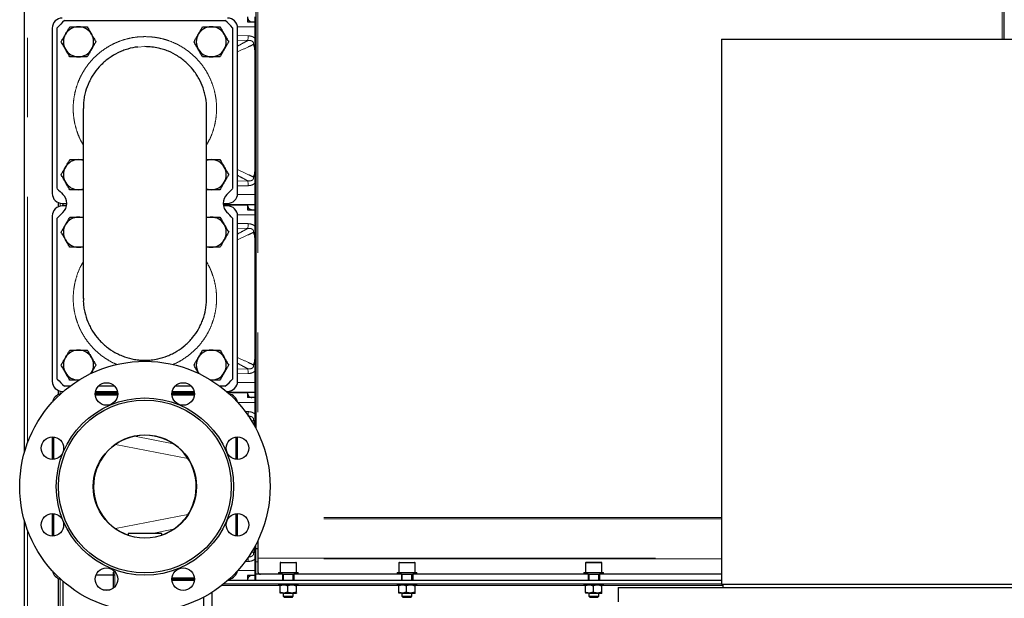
# Model space of a CAD drawing. Header units: millimetres. Extents: x 23 to 246, y 71 to 158.
# Tile 33 of 76: x 93 to 109, y 82 to 91. Entities that reach past the tile are written whole.
import ezdxf

# ---------------------------------------------------------------- set-up
doc = ezdxf.new("R2010")
doc.units = ezdxf.units.MM
doc.linetypes.add('PHANTOM', pattern=[12.7, 6.35, -1.27, 1.27, -1.27, 1.27, -1.27])

msp = doc.modelspace()

# ---------------------------------------------------------------- linework, layer by layer
at = {"color": 7, "linetype": 'Continuous', "lineweight": 25}
for p, q in [((93.439, 84.175), (93.439, 100.972)), ((109.092, 90.772), (109.092, 94.072)), ((97.134, 93.712), (97.134, 84.563)), ((94.079, 91.072), (96.648, 91.072)), ((97.004, 91.132), (97.004, 91.052)), ((97.124, 88.132), (97.124, 91.132)), ((93.884, 90.952), (93.884, 88.312)), ((93.964, 88.388), (93.964, 90.957)), ((96.764, 90.957), (96.764, 88.388)), ((96.844, 88.312), (96.844, 90.952)), ((97.004, 91.052), (97.124, 91.052)), ((104.574, 90.772), (104.574, 82.072)), ((104.574, 90.772), (109.694, 90.772)), ((94.379, 89.669), (94.379, 86.635)), ((96.349, 86.635), (96.349, 89.669)), ((93.979, 88.166), (93.979, 88.098)), ((94.044, 88.152), (94.115, 88.152)), ((94.111, 88.112), (94.044, 88.112)), ((94.059, 88.112), (94.059, 88.152)), ((96.613, 88.152), (96.684, 88.152)), ((96.614, 88.132), (97.004, 88.132)), ((97.124, 88.132), (96.614, 88.132)), ((96.684, 88.112), (96.617, 88.112)), ((97.004, 88.132), (97.004, 88.052)), ((97.124, 88.132), (97.134, 88.132)), ((97.124, 85.132), (97.124, 88.132)), ((93.884, 87.952), (93.884, 85.312)), ((96.844, 85.312), (96.844, 87.952)), ((97.004, 88.052), (97.124, 88.052)), ((93.964, 85.348), (93.964, 87.917)), ((96.764, 87.917), (96.764, 85.348)), ((94.511, 85.451), (94.499, 85.431)), ((94.502, 85.437), (94.511, 85.451)), ((96.217, 85.451), (96.226, 85.437)), ((96.227, 85.433), (96.217, 85.451)), ((94.303, 85.331), (94.309, 85.332)), ((94.312, 85.331), (94.303, 85.331)), ((96.418, 85.332), (96.424, 85.331)), ((93.979, 85.166), (93.979, 85.098)), ((94.044, 85.152), (94.064, 85.152)), ((94.059, 85.148), (94.059, 85.152)), ((94.164, 85.232), (94.079, 85.232)), ((94.931, 85.112), (94.571, 85.112)), ((94.931, 85.092), (94.572, 85.092)), ((94.573, 85.132), (94.93, 85.132)), ((94.576, 85.152), (94.927, 85.152)), ((94.884, 85.232), (94.619, 85.232)), ((96.156, 85.112), (95.796, 85.112)), ((95.797, 85.132), (96.155, 85.132)), ((96.155, 85.092), (95.797, 85.092)), ((95.801, 85.152), (96.151, 85.152)), ((96.109, 85.232), (95.843, 85.232)), ((96.648, 85.232), (96.564, 85.232)), ((96.664, 85.152), (96.684, 85.152)), ((96.687, 85.132), (97.004, 85.132)), ((97.124, 85.132), (96.687, 85.132)), ((97.004, 85.132), (97.004, 85.052)), ((97.124, 85.132), (97.134, 85.132)), ((97.124, 84.582), (97.124, 85.132)), ((97.124, 85.052), (97.004, 85.052)), ((93.884, 84.424), (93.884, 84.064)), ((93.904, 84.424), (93.904, 84.065)), ((96.824, 84.065), (96.824, 84.424)), ((96.844, 84.064), (96.844, 84.424)), ((93.439, 73.772), (93.439, 83.09)), ((93.884, 83.2), (93.884, 82.84)), ((93.904, 83.199), (93.904, 82.841)), ((96.824, 82.841), (96.824, 83.199)), ((96.844, 82.84), (96.844, 83.2)), ((95.094, 82.884), (95.094, 82.853)), ((95.634, 82.884), (95.094, 82.884)), ((95.634, 82.853), (95.634, 82.884)), ((97.164, 82.76), (97.17, 82.76)), ((97.17, 82.773), (97.17, 82.491)), ((97.124, 82.132), (97.124, 82.682)), ((97.134, 82.132), (97.134, 82.701)), ((97.17, 82.638), (97.134, 82.638)), ((97.17, 82.491), (97.17, 82.477)), ((97.17, 82.477), (97.17, 82.272)), ((97.534, 82.422), (97.774, 82.422)), ((99.43, 82.422), (99.67, 82.422)), ((102.654, 82.422), (102.414, 82.422)), ((94.864, 82.224), (94.864, 82.264)), ((97.497, 82.262), (97.497, 82.232)), ((97.497, 82.262), (97.811, 82.262)), ((97.524, 82.412), (97.524, 82.262)), ((97.784, 82.262), (97.784, 82.412)), ((97.811, 82.232), (97.811, 82.262)), ((99.393, 82.262), (99.393, 82.232)), ((99.393, 82.262), (99.707, 82.262)), ((99.42, 82.412), (99.42, 82.262)), ((99.68, 82.262), (99.68, 82.412)), ((99.707, 82.232), (99.707, 82.262)), ((102.377, 82.262), (102.377, 82.232)), ((102.377, 82.262), (102.691, 82.262)), ((102.404, 82.412), (102.404, 82.262)), ((102.664, 82.262), (102.664, 82.412)), ((102.691, 82.232), (102.691, 82.262)), ((93.979, 82.166), (93.979, 73.772)), ((94.059, 74.14), (94.059, 82.117)), ((94.586, 82.224), (94.864, 82.224)), ((94.864, 82.013), (94.864, 82.224)), ((95.796, 82.152), (96.156, 82.152)), ((95.797, 82.172), (96.155, 82.172)), ((96.155, 82.132), (95.797, 82.132)), ((104.574, 82.132), (96.687, 82.132)), ((97.124, 82.212), (97.004, 82.212)), ((97.004, 82.212), (97.004, 82.132)), ((97.004, 82.145), (97.004, 82.145)), ((97.004, 82.144), (97.004, 82.144)), ((97.564, 82.232), (97.134, 82.232)), ((97.134, 82.132), (97.134, 82.232)), ((97.564, 82.232), (97.564, 82.132)), ((97.564, 82.232), (97.744, 82.232)), ((97.574, 82.232), (97.574, 82.132)), ((97.734, 82.132), (97.734, 82.232)), ((97.744, 82.232), (97.744, 82.132)), ((99.464, 82.232), (97.744, 82.232)), ((99.464, 82.232), (99.464, 82.132)), ((99.464, 82.232), (99.644, 82.232)), ((99.47, 82.232), (99.47, 82.132)), ((99.63, 82.132), (99.63, 82.232)), ((99.644, 82.232), (99.644, 82.132)), ((102.444, 82.232), (99.644, 82.232)), ((102.444, 82.232), (102.444, 82.132)), ((102.444, 82.232), (102.624, 82.232)), ((102.454, 82.232), (102.454, 82.132)), ((102.614, 82.132), (102.614, 82.232)), ((102.624, 82.232), (102.624, 82.132)), ((104.574, 82.232), (102.624, 82.232)), ((94.692, 81.984), (94.811, 81.984)), ((104.574, 82.072), (96.615, 82.072)), ((97.497, 82.072), (97.497, 82.062)), ((97.497, 82.062), (97.811, 82.062)), ((97.519, 82.051), (97.581, 82.062)), ((97.519, 82.051), (97.519, 81.944)), ((97.643, 81.944), (97.581, 81.932)), ((97.643, 82.051), (97.711, 82.062)), ((97.643, 82.051), (97.643, 81.944)), ((97.778, 81.944), (97.711, 81.932)), ((97.778, 82.051), (97.778, 81.944)), ((97.784, 82.062), (97.784, 82.062)), ((97.811, 82.062), (97.811, 82.072)), ((99.393, 82.072), (99.393, 82.062)), ((99.393, 82.062), (99.707, 82.062)), ((99.415, 82.051), (99.477, 82.062)), ((99.415, 82.051), (99.415, 81.944)), ((99.539, 81.944), (99.477, 81.932)), ((99.539, 82.051), (99.607, 82.062)), ((99.539, 82.051), (99.539, 81.944)), ((99.674, 81.944), (99.607, 81.932)), ((99.674, 82.051), (99.674, 81.944)), ((99.68, 82.062), (99.68, 82.062)), ((99.707, 82.062), (99.707, 82.072)), ((102.377, 82.072), (102.377, 82.062)), ((102.377, 82.062), (102.691, 82.062)), ((102.399, 82.051), (102.461, 82.062)), ((102.399, 82.051), (102.399, 81.944)), ((102.523, 81.944), (102.461, 81.932)), ((102.523, 82.051), (102.591, 82.062)), ((102.523, 82.051), (102.523, 81.944)), ((102.658, 81.944), (102.591, 81.932)), ((102.658, 82.051), (102.658, 81.944)), ((102.664, 82.062), (102.664, 82.062)), ((102.691, 82.062), (102.691, 82.072)), ((102.924, 82.022), (102.924, 81.792)), ((102.924, 82.022), (107.134, 82.022)), ((104.574, 82.072), (109.694, 82.072)), ((104.594, 82.072), (104.594, 82.022)), ((107.134, 82.022), (111.344, 82.022)), ((96.299, 81.864), (96.299, 81.382)), ((96.434, 81.942), (96.434, 81.653)), ((97.523, 81.932), (97.524, 81.932)), ((97.581, 81.932), (97.524, 81.932)), ((97.574, 81.932), (97.574, 81.882)), ((97.574, 81.882), (97.594, 81.862)), ((97.574, 81.882), (97.73, 81.882)), ((97.581, 81.932), (97.711, 81.932)), ((97.714, 81.862), (97.594, 81.862)), ((97.711, 81.932), (97.783, 81.932)), ((97.714, 81.862), (97.734, 81.882)), ((97.73, 81.882), (97.734, 81.882)), ((97.734, 81.882), (97.734, 81.932)), ((97.784, 81.933), (97.783, 81.932)), ((97.784, 81.932), (97.784, 81.932)), ((99.419, 81.932), (99.42, 81.932)), ((99.477, 81.932), (99.42, 81.932)), ((99.47, 81.932), (99.47, 81.882)), ((99.47, 81.882), (99.49, 81.862)), ((99.47, 81.882), (99.626, 81.882)), ((99.477, 81.932), (99.607, 81.932)), ((99.61, 81.862), (99.49, 81.862)), ((99.607, 81.932), (99.679, 81.932)), ((99.61, 81.862), (99.63, 81.882)), ((99.626, 81.882), (99.63, 81.882)), ((99.63, 81.882), (99.63, 81.932)), ((99.68, 81.933), (99.679, 81.932)), ((99.68, 81.932), (99.68, 81.932)), ((102.403, 81.932), (102.404, 81.932)), ((102.461, 81.932), (102.404, 81.932)), ((102.454, 81.932), (102.454, 81.882)), ((102.454, 81.882), (102.474, 81.862)), ((102.454, 81.882), (102.539, 81.882)), ((102.461, 81.932), (102.591, 81.932)), ((102.538, 81.862), (102.474, 81.862)), ((102.594, 81.862), (102.538, 81.862)), ((102.539, 81.882), (102.614, 81.882)), ((102.591, 81.932), (102.663, 81.932)), ((102.594, 81.862), (102.614, 81.882)), ((102.614, 81.882), (102.614, 81.932)), ((102.664, 81.933), (102.663, 81.932)), ((102.664, 81.932), (102.664, 81.932))]:
    msp.add_line(p, q, dxfattribs=at)
at = {"color": 8, "linetype": 'PHANTOM', "lineweight": 18}
for p, q in [((93.489, 100.958), (93.489, 84.328)), ((109.056, 90.772), (109.056, 93.852)), ((97.17, 93.712), (97.17, 84.491)), ((97.124, 90.972), (96.842, 90.972)), ((96.844, 90.832), (97.011, 90.829)), ((97.01, 90.754), (96.844, 90.756)), ((95.364, 90.655), (95.249, 90.649)), ((96.844, 88.508), (97.01, 88.511)), ((97.011, 88.435), (96.844, 88.432)), ((96.842, 88.292), (97.124, 88.292)), ((94.009, 88.108), (94.009, 88.156)), ((97.124, 87.972), (96.842, 87.972)), ((96.844, 87.832), (97.011, 87.829)), ((97.01, 87.754), (96.844, 87.756)), ((96.844, 85.508), (97.01, 85.511)), ((97.011, 85.435), (96.844, 85.432)), ((96.842, 85.292), (97.124, 85.292)), ((94.009, 85.108), (94.009, 85.156)), ((97.124, 84.972), (96.848, 84.972)), ((96.961, 84.83), (97.011, 84.829)), ((97.1, 84.692), (97.067, 84.676)), ((96.051, 84.079), (94.894, 84.304)), ((95.197, 84.435), (95.82, 84.314)), ((94.894, 82.96), (96.051, 83.185)), ((104.574, 83.115), (97.296, 83.115)), ((104.574, 83.14), (97.302, 83.14)), ((93.489, 82.936), (93.489, 73.772)), ((95.82, 82.951), (95.478, 82.884)), ((97.066, 82.588), (97.1, 82.572)), ((97.011, 82.435), (96.962, 82.434)), ((97.17, 82.432), (97.134, 82.432)), ((97.17, 82.491), (104.574, 82.491)), ((104.574, 82.477), (97.17, 82.477)), ((94.884, 82.276), (94.884, 82.224)), ((96.848, 82.292), (97.124, 82.292)), ((97.784, 82.412), (97.524, 82.412)), ((99.68, 82.412), (99.42, 82.412)), ((102.664, 82.412), (102.404, 82.412)), ((94.009, 73.772), (94.009, 82.156)), ((94.884, 82.224), (94.884, 82.032)), ((97.52, 82.053), (96.591, 82.053)), ((99.416, 82.053), (97.775, 82.053)), ((102.4, 82.053), (99.671, 82.053)), ((104.594, 82.053), (102.655, 82.053))]:
    msp.add_line(p, q, dxfattribs=at)
at = {"color": 8, "linetype": 'PHANTOM', "lineweight": 18, "flags": 128}
for points in [[(97.01, 90.754), (97.01, 90.759), (97.01, 90.765), (97.01, 90.774), (97.011, 90.783), (97.011, 90.794), (97.011, 90.805), (97.011, 90.817), (97.011, 90.829)], [(97.01, 88.511), (97.01, 88.506), (97.01, 88.499), (97.01, 88.491), (97.011, 88.481), (97.011, 88.471), (97.011, 88.459), (97.011, 88.448), (97.011, 88.435)], [(97.01, 87.754), (97.01, 87.759), (97.01, 87.765), (97.01, 87.774), (97.011, 87.783), (97.011, 87.794), (97.011, 87.805), (97.011, 87.817), (97.011, 87.829)], [(97.01, 85.511), (97.01, 85.506), (97.01, 85.499), (97.01, 85.491), (97.011, 85.481), (97.011, 85.471), (97.011, 85.459), (97.011, 85.448), (97.011, 85.435)], [(97.01, 84.768), (97.01, 84.774), (97.011, 84.783), (97.011, 84.794), (97.011, 84.805), (97.011, 84.817), (97.011, 84.829)], [(97.01, 82.497), (97.01, 82.491), (97.011, 82.481), (97.011, 82.471), (97.011, 82.459), (97.011, 82.448), (97.011, 82.435)]]:
    msp.add_lwpolyline(points, dxfattribs=at)
at = {"color": 7, "linetype": 'Continuous', "lineweight": 25}
for centre, radius in [((95.364, 83.632), 2), ((94.751, 85.11), 0.18), ((95.976, 85.11), 0.18), ((95.364, 83.632), 1.415), ((95.364, 83.632), 1.38), ((93.886, 84.244), 0.18), ((95.364, 83.632), 0.825), ((96.842, 84.244), 0.18), ((93.886, 83.02), 0.18), ((96.842, 83.02), 0.18), ((94.751, 82.154), 0.18), ((95.976, 82.154), 0.18)]:
    msp.add_circle(centre, radius, dxfattribs=at)
for centre, radius, start, end in [((94.044, 90.952), 0.16, 90, 180), ((95.364, 89.672), 1.9, 132.5369, 137.4631), ((95.364, 89.672), 1.9, 42.5369, 47.4631), ((96.684, 90.952), 0.16, 0, 90), ((97.074, 91.122), 0.07, 171.7868, 270), ((94.303, 90.733), 0.24, 90, 150), ((94.303, 90.733), 0.24, 30, 90), ((96.424, 90.733), 0.24, 90, 150), ((96.424, 90.733), 0.24, 30, 90), ((94.303, 90.733), 0.24, 150, 210), ((94.303, 90.733), 0.24, 330, 30), ((96.424, 90.733), 0.24, 150, 210), ((96.424, 90.733), 0.24, 330, 30), ((94.303, 90.733), 0.24, 210, 270), ((94.303, 90.733), 0.24, 270, 330), ((96.424, 90.733), 0.24, 210, 270), ((96.424, 90.733), 0.24, 270, 330), ((94.303, 88.611), 0.24, 150, 210), ((94.303, 88.611), 0.24, 90, 150), ((94.303, 88.611), 0.24, 71.6241, 90), ((96.424, 88.611), 0.24, 90, 108.3759), ((96.424, 88.611), 0.24, 30, 90), ((96.424, 88.611), 0.24, 330, 30), ((94.303, 88.611), 0.24, 210, 270), ((96.424, 88.611), 0.24, 270, 330), ((94.044, 88.312), 0.16, 180, 270), ((95.364, 89.672), 1.9, 222.5369, 226.3699), ((93.915, 88.152), 0.2, 313.6301, 46.3699), ((94.303, 88.611), 0.24, 270, 288.3759), ((96.424, 88.611), 0.24, 251.6241, 270), ((96.813, 88.152), 0.2, 133.6301, 226.3699), ((95.364, 89.672), 1.9, 313.6301, 317.4631), ((96.684, 88.312), 0.16, 270, 0), ((94.044, 87.952), 0.16, 90, 180), ((96.684, 87.952), 0.16, 0, 90), ((97.074, 88.122), 0.07, 171.7868, 270), ((95.364, 86.632), 1.9, 133.6301, 137.4631), ((94.303, 87.693), 0.24, 90, 150), ((94.303, 87.693), 0.24, 71.6241, 90), ((96.424, 87.693), 0.24, 90, 108.3759), ((96.424, 87.693), 0.24, 30, 90), ((95.364, 86.632), 1.9, 42.5369, 46.3699), ((94.303, 87.693), 0.24, 150, 210), ((96.424, 87.693), 0.24, 330, 30), ((94.303, 87.693), 0.24, 210, 270), ((94.303, 87.693), 0.24, 270, 288.3759), ((96.424, 87.693), 0.24, 251.6241, 270), ((96.424, 87.693), 0.24, 270, 330), ((94.303, 85.571), 0.24, 90, 150), ((94.303, 85.571), 0.24, 30, 90), ((96.424, 85.571), 0.24, 90, 150), ((96.424, 85.571), 0.24, 30, 90), ((94.303, 85.571), 0.24, 150, 210), ((94.303, 85.571), 0.24, 330, 30), ((96.424, 85.571), 0.24, 150, 210), ((96.424, 85.571), 0.24, 330, 30), ((94.303, 85.571), 0.24, 210, 270), ((96.424, 85.571), 0.24, 270, 330), ((94.044, 85.312), 0.16, 180, 270), ((95.364, 86.632), 1.9, 222.5369, 227.4631), ((95.364, 86.632), 1.9, 312.5369, 317.4631), ((96.684, 85.312), 0.16, 270, 0), ((94.044, 84.952), 0.16, 100.0449, 169.9551), ((96.684, 84.952), 0.16, 10.0449, 79.9551), ((97.074, 85.122), 0.07, 171.7868, 270), ((95.364, 83.632), 0.82, 90, 250.7756), ((95.364, 83.632), 0.82, 289.2244, 90), ((97.534, 82.412), 0.01, 90, 180), ((97.774, 82.412), 0.01, 0, 90), ((99.43, 82.412), 0.01, 90, 180), ((99.67, 82.412), 0.01, 0, 90), ((102.414, 82.412), 0.01, 90, 180), ((102.654, 82.412), 0.01, 0, 90), ((94.044, 82.312), 0.16, 190.0449, 259.9551), ((94.884, 82.264), 0.02, 113.7641, 180), ((96.684, 82.312), 0.16, 280.0449, 349.9551), ((97.21, 82.272), 0.04, 180, 270), ((97.074, 82.142), 0.07, 90, 188.2132)]:
    msp.add_arc(centre, radius, start, end, dxfattribs=at)
for points, knots in [([(94.095, 90.853), (94.1, 90.862), (94.115, 90.886), (94.138, 90.927), (94.156, 90.957), (94.165, 90.973)], [0, 0, 0, 0, 0.219135, 0.607251, 1, 1, 1, 1]), ([(94.165, 90.973), (94.187, 90.973), (94.232, 90.973), (94.279, 90.973), (94.303, 90.973)], [0, 0, 0, 0, 0.495465, 1, 1, 1, 1]), ([(94.303, 90.973), (94.306, 90.973), (94.331, 90.973), (94.378, 90.973), (94.42, 90.973), (94.442, 90.973)], [0, 0, 0, 0, 0.070109, 0.530784, 1, 1, 1, 1]), ([(94.442, 90.973), (94.453, 90.953), (94.476, 90.914), (94.499, 90.873), (94.511, 90.853)], [0, 0, 0, 0, 0.495463, 1, 1, 1, 1]), ([(96.217, 90.853), (96.222, 90.862), (96.236, 90.886), (96.259, 90.927), (96.277, 90.957), (96.286, 90.973)], [0, 0, 0, 0, 0.219135, 0.607268, 1, 1, 1, 1]), ([(96.286, 90.973), (96.308, 90.973), (96.354, 90.973), (96.401, 90.973), (96.424, 90.973)], [0, 0, 0, 0, 0.495465, 1, 1, 1, 1]), ([(96.424, 90.973), (96.428, 90.973), (96.453, 90.973), (96.499, 90.973), (96.542, 90.973), (96.563, 90.973)], [0, 0, 0, 0, 0.0701087, 0.5308169, 1, 1, 1, 1]), ([(96.563, 90.973), (96.574, 90.953), (96.597, 90.914), (96.62, 90.873), (96.632, 90.853)], [0, 0, 0, 0, 0.495463, 1, 1, 1, 1]), ([(94.026, 90.733), (94.03, 90.74), (94.044, 90.764), (94.067, 90.804), (94.086, 90.836), (94.095, 90.853)], [0, 0, 0, 0, 0.194783, 0.594646, 1, 1, 1, 1]), ([(94.511, 90.853), (94.513, 90.85), (94.525, 90.828), (94.548, 90.788), (94.57, 90.751), (94.58, 90.733)], [0, 0, 0, 0, 0.070098, 0.53081, 1, 1, 1, 1]), ([(96.147, 90.733), (96.152, 90.74), (96.165, 90.764), (96.188, 90.804), (96.207, 90.836), (96.217, 90.853)], [0, 0, 0, 0, 0.194799, 0.594646, 1, 1, 1, 1]), ([(96.632, 90.853), (96.634, 90.85), (96.646, 90.828), (96.67, 90.788), (96.691, 90.751), (96.702, 90.733)], [0, 0, 0, 0, 0.070098, 0.53081, 1, 1, 1, 1]), ([(94.095, 90.613), (94.094, 90.616), (94.081, 90.637), (94.058, 90.678), (94.037, 90.714), (94.026, 90.733)], [0, 0, 0, 0, 0.070097, 0.530773, 1, 1, 1, 1]), ([(94.165, 90.493), (94.153, 90.512), (94.131, 90.552), (94.107, 90.592), (94.095, 90.613)], [0, 0, 0, 0, 0.4954695, 1, 1, 1, 1]), ([(95.249, 90.649), (95.249, 90.649), (95.195, 90.649), (95.114, 90.624), (95.009, 90.591), (94.908, 90.546), (94.812, 90.489), (94.725, 90.421), (94.683, 90.383), (94.625, 90.324), (94.571, 90.26), (94.512, 90.166), (94.46, 90.068), (94.42, 89.963), (94.395, 89.855), (94.381, 89.764), (94.381, 89.7), (94.382, 89.665)], [0, 0, 0, 0, 0.000003, 0.113797, 0.172398, 0.230998, 0.344798, 0.403399, 0.462, 0.46249, 0.576648, 0.635443, 0.694239, 0.808753, 0.867738, 0.92672, 1, 1, 1, 1]), ([(94.511, 90.613), (94.502, 90.597), (94.483, 90.564), (94.46, 90.524), (94.446, 90.5), (94.442, 90.493)], [0, 0, 0, 0, 0.3994817, 0.8051891, 1, 1, 1, 1]), ([(94.58, 90.733), (94.571, 90.718), (94.554, 90.687), (94.53, 90.647), (94.516, 90.622), (94.511, 90.613)], [0, 0, 0, 0, 0.388502, 0.78087, 1, 1, 1, 1]), ([(96.349, 89.666), (96.349, 89.667), (96.351, 89.723), (96.341, 89.808), (96.319, 89.916), (96.286, 90.023), (96.241, 90.124), (96.183, 90.219), (96.118, 90.308), (96.041, 90.389), (95.955, 90.459), (95.864, 90.522), (95.765, 90.573), (95.661, 90.611), (95.572, 90.635), (95.473, 90.652), (95.4, 90.654), (95.364, 90.655)], [0, 0, 0, 0, 0.003038, 0.108701, 0.163106, 0.217512, 0.323034, 0.37737, 0.431707, 0.537158, 0.591459, 0.645762, 0.751185, 0.805477, 0.859765, 0.929453, 1, 1, 1, 1]), ([(96.217, 90.613), (96.215, 90.616), (96.202, 90.637), (96.179, 90.678), (96.158, 90.714), (96.147, 90.733)], [0, 0, 0, 0, 0.070097, 0.530773, 1, 1, 1, 1]), ([(96.286, 90.493), (96.275, 90.512), (96.252, 90.552), (96.228, 90.592), (96.217, 90.613)], [0, 0, 0, 0, 0.4954695, 1, 1, 1, 1]), ([(96.632, 90.613), (96.623, 90.597), (96.604, 90.564), (96.581, 90.524), (96.567, 90.5), (96.563, 90.493)], [0, 0, 0, 0, 0.399482, 0.805173, 1, 1, 1, 1]), ([(96.702, 90.733), (96.693, 90.718), (96.675, 90.687), (96.652, 90.647), (96.637, 90.622), (96.632, 90.613)], [0, 0, 0, 0, 0.388502, 0.78087, 1, 1, 1, 1]), ([(97.124, 90.581), (97.123, 90.601), (97.121, 90.63), (97.113, 90.662), (97.106, 90.68), (97.102, 90.688), (97.1, 90.692), (97.1, 90.692)], [0, 0, 0, 0, 0.476278, 0.731643, 0.863972, 0.99775, 1, 1, 1, 1]), ([(94.303, 90.493), (94.3, 90.493), (94.275, 90.493), (94.228, 90.493), (94.186, 90.493), (94.165, 90.493)], [0, 0, 0, 0, 0.0700749, 0.5307834, 1, 1, 1, 1]), ([(94.442, 90.493), (94.419, 90.493), (94.374, 90.493), (94.327, 90.493), (94.303, 90.493)], [0, 0, 0, 0, 0.495431, 1, 1, 1, 1]), ([(96.424, 90.493), (96.421, 90.493), (96.396, 90.493), (96.349, 90.493), (96.307, 90.493), (96.286, 90.493)], [0, 0, 0, 0, 0.0700749, 0.5307834, 1, 1, 1, 1]), ([(96.563, 90.493), (96.54, 90.493), (96.495, 90.493), (96.448, 90.493), (96.424, 90.493)], [0, 0, 0, 0, 0.495431, 1, 1, 1, 1]), ([(94.026, 88.611), (94.03, 88.619), (94.044, 88.642), (94.067, 88.682), (94.086, 88.715), (94.095, 88.731)], [0, 0, 0, 0, 0.194788, 0.594663, 1, 1, 1, 1]), ([(94.095, 88.731), (94.1, 88.74), (94.115, 88.765), (94.138, 88.805), (94.156, 88.836), (94.165, 88.851)], [0, 0, 0, 0, 0.2191583, 0.6072628, 1, 1, 1, 1]), ([(94.165, 88.851), (94.187, 88.851), (94.232, 88.851), (94.279, 88.851), (94.303, 88.851)], [0, 0, 0, 0, 0.495465, 1, 1, 1, 1]), ([(94.303, 88.851), (94.306, 88.851), (94.331, 88.851), (94.357, 88.851), (94.378, 88.851), (94.379, 88.851)], [0, 0, 0, 0, 0.129678, 0.981774, 1, 1, 1, 1]), ([(96.349, 88.851), (96.35, 88.851), (96.375, 88.851), (96.401, 88.851), (96.424, 88.851)], [0, 0, 0, 0, 0.0672355, 1, 1, 1, 1]), ([(96.424, 88.851), (96.428, 88.851), (96.453, 88.851), (96.499, 88.851), (96.542, 88.851), (96.563, 88.851)], [0, 0, 0, 0, 0.0701087, 0.5308169, 1, 1, 1, 1]), ([(96.563, 88.851), (96.574, 88.832), (96.597, 88.793), (96.62, 88.752), (96.632, 88.731)], [0, 0, 0, 0, 0.495449, 1, 1, 1, 1]), ([(96.632, 88.731), (96.634, 88.729), (96.646, 88.707), (96.67, 88.666), (96.691, 88.63), (96.702, 88.611)], [0, 0, 0, 0, 0.070071, 0.530796, 1, 1, 1, 1]), ([(94.095, 88.491), (94.094, 88.494), (94.081, 88.516), (94.058, 88.556), (94.037, 88.593), (94.026, 88.611)], [0, 0, 0, 0, 0.070097, 0.530773, 1, 1, 1, 1]), ([(96.702, 88.611), (96.693, 88.596), (96.675, 88.566), (96.652, 88.525), (96.637, 88.5), (96.632, 88.491)], [0, 0, 0, 0, 0.388502, 0.78087, 1, 1, 1, 1]), ([(97.1, 88.572), (97.1, 88.572), (97.102, 88.576), (97.106, 88.585), (97.113, 88.602), (97.121, 88.634), (97.123, 88.664), (97.124, 88.683)], [0, 0, 0, 0, 0.00225, 0.136059, 0.268355, 0.523721, 1, 1, 1, 1]), ([(94.165, 88.371), (94.153, 88.391), (94.131, 88.43), (94.107, 88.471), (94.095, 88.491)], [0, 0, 0, 0, 0.495441, 1, 1, 1, 1]), ([(96.632, 88.491), (96.623, 88.475), (96.604, 88.443), (96.581, 88.403), (96.567, 88.379), (96.563, 88.371)], [0, 0, 0, 0, 0.399482, 0.805173, 1, 1, 1, 1]), ([(94.303, 88.371), (94.3, 88.371), (94.275, 88.371), (94.228, 88.371), (94.186, 88.371), (94.165, 88.371)], [0, 0, 0, 0, 0.0700749, 0.5307834, 1, 1, 1, 1]), ([(94.379, 88.371), (94.377, 88.371), (94.352, 88.371), (94.327, 88.371), (94.303, 88.371)], [0, 0, 0, 0, 0.067174, 1, 1, 1, 1]), ([(96.424, 88.371), (96.421, 88.371), (96.396, 88.371), (96.371, 88.371), (96.349, 88.371), (96.349, 88.371)], [0, 0, 0, 0, 0.129615, 0.981774, 1, 1, 1, 1]), ([(96.563, 88.371), (96.54, 88.371), (96.495, 88.371), (96.448, 88.371), (96.424, 88.371)], [0, 0, 0, 0, 0.495431, 1, 1, 1, 1]), ([(94.095, 87.813), (94.1, 87.822), (94.115, 87.846), (94.138, 87.887), (94.156, 87.917), (94.165, 87.933)], [0, 0, 0, 0, 0.2191583, 0.6072628, 1, 1, 1, 1]), ([(94.165, 87.933), (94.187, 87.933), (94.232, 87.933), (94.279, 87.933), (94.303, 87.933)], [0, 0, 0, 0, 0.495465, 1, 1, 1, 1]), ([(94.303, 87.933), (94.306, 87.933), (94.331, 87.933), (94.357, 87.933), (94.378, 87.933), (94.379, 87.933)], [0, 0, 0, 0, 0.129678, 0.981774, 1, 1, 1, 1]), ([(96.349, 87.933), (96.35, 87.933), (96.375, 87.933), (96.401, 87.933), (96.424, 87.933)], [0, 0, 0, 0, 0.0672355, 1, 1, 1, 1]), ([(96.424, 87.933), (96.428, 87.933), (96.453, 87.933), (96.499, 87.933), (96.542, 87.933), (96.563, 87.933)], [0, 0, 0, 0, 0.0701087, 0.5308169, 1, 1, 1, 1]), ([(96.563, 87.933), (96.574, 87.913), (96.597, 87.874), (96.62, 87.833), (96.632, 87.813)], [0, 0, 0, 0, 0.495449, 1, 1, 1, 1]), ([(94.026, 87.693), (94.03, 87.7), (94.044, 87.724), (94.067, 87.764), (94.086, 87.796), (94.095, 87.813)], [0, 0, 0, 0, 0.194788, 0.594663, 1, 1, 1, 1]), ([(96.632, 87.813), (96.634, 87.81), (96.646, 87.788), (96.67, 87.748), (96.691, 87.711), (96.702, 87.693)], [0, 0, 0, 0, 0.070071, 0.530796, 1, 1, 1, 1]), ([(94.095, 87.573), (94.094, 87.576), (94.081, 87.597), (94.058, 87.638), (94.037, 87.674), (94.026, 87.693)], [0, 0, 0, 0, 0.070068, 0.530772, 1, 1, 1, 1]), ([(96.702, 87.693), (96.693, 87.678), (96.675, 87.647), (96.652, 87.607), (96.637, 87.582), (96.632, 87.573)], [0, 0, 0, 0, 0.388502, 0.78087, 1, 1, 1, 1]), ([(97.124, 87.581), (97.123, 87.601), (97.121, 87.63), (97.113, 87.662), (97.106, 87.68), (97.102, 87.688), (97.1, 87.692), (97.1, 87.692)], [0, 0, 0, 0, 0.476279, 0.731645, 0.863941, 0.99775, 1, 1, 1, 1]), ([(94.165, 87.453), (94.153, 87.472), (94.131, 87.512), (94.107, 87.552), (94.095, 87.573)], [0, 0, 0, 0, 0.495441, 1, 1, 1, 1]), ([(94.303, 87.453), (94.3, 87.453), (94.275, 87.453), (94.228, 87.453), (94.186, 87.453), (94.165, 87.453)], [0, 0, 0, 0, 0.0700749, 0.5307834, 1, 1, 1, 1]), ([(94.379, 87.453), (94.377, 87.453), (94.352, 87.453), (94.327, 87.453), (94.303, 87.453)], [0, 0, 0, 0, 0.067174, 1, 1, 1, 1]), ([(96.424, 87.453), (96.421, 87.453), (96.396, 87.453), (96.371, 87.453), (96.349, 87.453), (96.349, 87.453)], [0, 0, 0, 0, 0.129615, 0.981774, 1, 1, 1, 1]), ([(96.563, 87.453), (96.54, 87.453), (96.495, 87.453), (96.448, 87.453), (96.424, 87.453)], [0, 0, 0, 0, 0.495431, 1, 1, 1, 1]), ([(96.632, 87.573), (96.623, 87.557), (96.604, 87.524), (96.581, 87.484), (96.567, 87.46), (96.563, 87.453)], [0, 0, 0, 0, 0.399482, 0.805201, 1, 1, 1, 1]), ([(94.382, 86.639), (94.381, 86.621), (94.378, 86.575), (94.387, 86.501), (94.406, 86.391), (94.44, 86.285), (94.486, 86.184), (94.541, 86.088), (94.608, 85.999), (94.685, 85.919), (94.768, 85.846), (94.86, 85.784), (94.959, 85.735), (95.062, 85.693), (95.17, 85.665), (95.28, 85.651), (95.37, 85.647), (95.467, 85.653), (95.589, 85.672), (95.702, 85.706), (95.803, 85.751), (95.9, 85.805), (95.99, 85.87), (96.071, 85.947), (96.145, 86.029), (96.208, 86.121), (96.259, 86.22), (96.301, 86.323), (96.331, 86.431), (96.345, 86.542), (96.351, 86.603), (96.348, 86.635), (96.348, 86.639)], [0, 0, 0, 0, 0.017344, 0.044562, 0.07178, 0.124555, 0.151729, 0.178906, 0.231634, 0.258787, 0.285941, 0.338654, 0.3658, 0.392945, 0.445656, 0.472802, 0.499946, 0.533078, 0.566577, 0.619321, 0.646484, 0.673646, 0.726448, 0.753641, 0.780833, 0.833741, 0.860989, 0.888239, 0.941341, 0.968694, 0.996045, 1, 1, 1, 1]), ([(94.095, 85.691), (94.1, 85.7), (94.115, 85.725), (94.138, 85.765), (94.156, 85.796), (94.165, 85.811)], [0, 0, 0, 0, 0.2191583, 0.6072628, 1, 1, 1, 1]), ([(94.165, 85.811), (94.187, 85.811), (94.232, 85.811), (94.279, 85.811), (94.303, 85.811)], [0, 0, 0, 0, 0.495465, 1, 1, 1, 1]), ([(94.303, 85.811), (94.306, 85.811), (94.331, 85.811), (94.378, 85.811), (94.42, 85.811), (94.442, 85.811)], [0, 0, 0, 0, 0.070109, 0.530784, 1, 1, 1, 1]), ([(94.442, 85.811), (94.453, 85.792), (94.476, 85.753), (94.499, 85.712), (94.511, 85.691)], [0, 0, 0, 0, 0.495449, 1, 1, 1, 1]), ([(96.217, 85.691), (96.222, 85.7), (96.236, 85.725), (96.259, 85.765), (96.277, 85.796), (96.286, 85.811)], [0, 0, 0, 0, 0.219158, 0.607279, 1, 1, 1, 1]), ([(96.286, 85.811), (96.308, 85.811), (96.354, 85.811), (96.401, 85.811), (96.424, 85.811)], [0, 0, 0, 0, 0.495465, 1, 1, 1, 1]), ([(96.424, 85.811), (96.428, 85.811), (96.453, 85.811), (96.499, 85.811), (96.542, 85.811), (96.563, 85.811)], [0, 0, 0, 0, 0.0701087, 0.5308169, 1, 1, 1, 1]), ([(96.563, 85.811), (96.574, 85.792), (96.597, 85.753), (96.62, 85.712), (96.632, 85.691)], [0, 0, 0, 0, 0.495449, 1, 1, 1, 1]), ([(94.026, 85.571), (94.03, 85.579), (94.044, 85.602), (94.067, 85.642), (94.086, 85.675), (94.095, 85.691)], [0, 0, 0, 0, 0.194811, 0.594675, 1, 1, 1, 1]), ([(94.095, 85.451), (94.094, 85.454), (94.081, 85.476), (94.058, 85.516), (94.037, 85.553), (94.026, 85.571)], [0, 0, 0, 0, 0.07007, 0.530788, 1, 1, 1, 1]), ([(94.511, 85.691), (94.513, 85.689), (94.525, 85.667), (94.548, 85.626), (94.57, 85.59), (94.58, 85.571)], [0, 0, 0, 0, 0.070098, 0.530781, 1, 1, 1, 1]), ([(94.58, 85.571), (94.571, 85.556), (94.554, 85.526), (94.53, 85.485), (94.516, 85.46), (94.511, 85.451)], [0, 0, 0, 0, 0.388484, 0.780864, 1, 1, 1, 1]), ([(96.147, 85.571), (96.152, 85.579), (96.165, 85.602), (96.188, 85.642), (96.207, 85.675), (96.217, 85.691)], [0, 0, 0, 0, 0.194828, 0.594675, 1, 1, 1, 1]), ([(96.217, 85.451), (96.215, 85.454), (96.202, 85.476), (96.179, 85.516), (96.158, 85.553), (96.147, 85.571)], [0, 0, 0, 0, 0.07007, 0.530788, 1, 1, 1, 1]), ([(96.632, 85.691), (96.634, 85.689), (96.646, 85.667), (96.67, 85.626), (96.691, 85.59), (96.702, 85.571)], [0, 0, 0, 0, 0.070098, 0.530781, 1, 1, 1, 1]), ([(96.702, 85.571), (96.693, 85.556), (96.675, 85.526), (96.652, 85.485), (96.637, 85.46), (96.632, 85.451)], [0, 0, 0, 0, 0.388484, 0.780864, 1, 1, 1, 1]), ([(97.1, 85.572), (97.1, 85.572), (97.102, 85.576), (97.106, 85.585), (97.113, 85.602), (97.121, 85.634), (97.123, 85.664), (97.124, 85.683)], [0, 0, 0, 0, 0.00225, 0.136059, 0.268355, 0.523721, 1, 1, 1, 1]), ([(94.165, 85.331), (94.153, 85.351), (94.131, 85.39), (94.107, 85.431), (94.095, 85.451)], [0, 0, 0, 0, 0.495441, 1, 1, 1, 1]), ([(96.632, 85.451), (96.623, 85.435), (96.604, 85.403), (96.581, 85.363), (96.567, 85.339), (96.563, 85.331)], [0, 0, 0, 0, 0.399482, 0.805201, 1, 1, 1, 1]), ([(94.303, 85.331), (94.3, 85.331), (94.275, 85.331), (94.228, 85.331), (94.186, 85.331), (94.165, 85.331)], [0, 0, 0, 0, 0.0700749, 0.5307834, 1, 1, 1, 1]), ([(96.424, 85.331), (96.421, 85.331), (96.418, 85.331), (96.414, 85.331), (96.414, 85.331)], [0, 0, 0, 0, 0.9240474, 1, 1, 1, 1]), ([(96.563, 85.331), (96.54, 85.331), (96.495, 85.331), (96.448, 85.331), (96.424, 85.331)], [0, 0, 0, 0, 0.495431, 1, 1, 1, 1]), ([(97.124, 84.581), (97.123, 84.601), (97.121, 84.63), (97.113, 84.662), (97.106, 84.68), (97.102, 84.688), (97.1, 84.692), (97.1, 84.692)], [0, 0, 0, 0, 0.476279, 0.731645, 0.863941, 0.99775, 1, 1, 1, 1]), ([(97.1, 82.572), (97.1, 82.572), (97.102, 82.576), (97.106, 82.585), (97.113, 82.602), (97.121, 82.634), (97.123, 82.664), (97.124, 82.683)], [0, 0, 0, 0, 0.0022501, 0.1360331, 0.2683671, 0.5237424, 1, 1, 1, 1]), ([(94.864, 82.224), (94.864, 82.224), (94.865, 82.224), (94.869, 82.224), (94.875, 82.224), (94.88, 82.224), (94.883, 82.224), (94.884, 82.224)], [0, 0, 0, 0, 0.282342, 0.576979, 0.760654, 0.913565, 1, 1, 1, 1]), ([(97.523, 82.062), (97.523, 82.062), (97.522, 82.061), (97.52, 82.055), (97.519, 82.051)], [0, 0, 0, 0, 0.14118, 1, 1, 1, 1]), ([(97.581, 81.932), (97.579, 81.932), (97.558, 81.932), (97.538, 81.938), (97.519, 81.944)], [0, 0, 0, 0, 0.0701966, 1, 1, 1, 1]), ([(97.519, 81.944), (97.52, 81.939), (97.522, 81.933), (97.524, 81.932), (97.524, 81.932)], [0, 0, 0, 0, 0.755634, 1, 1, 1, 1]), ([(97.581, 82.062), (97.582, 82.062), (97.603, 82.062), (97.624, 82.056), (97.643, 82.051)], [0, 0, 0, 0, 0.070188, 1, 1, 1, 1]), ([(97.711, 81.932), (97.709, 81.932), (97.686, 81.932), (97.664, 81.938), (97.643, 81.944)], [0, 0, 0, 0, 0.070209, 1, 1, 1, 1]), ([(97.711, 82.062), (97.712, 82.062), (97.735, 82.062), (97.757, 82.056), (97.778, 82.051)], [0, 0, 0, 0, 0.070255, 1, 1, 1, 1]), ([(97.778, 82.051), (97.779, 82.055), (97.781, 82.061), (97.783, 82.062), (97.783, 82.062)], [0, 0, 0, 0, 0.755634, 1, 1, 1, 1]), ([(97.783, 81.932), (97.783, 81.932), (97.781, 81.933), (97.779, 81.939), (97.778, 81.944)], [0, 0, 0, 0, 0.244366, 1, 1, 1, 1]), ([(99.419, 82.062), (99.419, 82.062), (99.418, 82.061), (99.416, 82.055), (99.415, 82.051)], [0, 0, 0, 0, 0.141184, 1, 1, 1, 1]), ([(99.477, 81.932), (99.475, 81.932), (99.454, 81.932), (99.434, 81.938), (99.415, 81.944)], [0, 0, 0, 0, 0.0701966, 1, 1, 1, 1]), ([(99.415, 81.944), (99.416, 81.939), (99.418, 81.933), (99.42, 81.932), (99.42, 81.932)], [0, 0, 0, 0, 0.755634, 1, 1, 1, 1]), ([(99.477, 82.062), (99.478, 82.062), (99.499, 82.062), (99.52, 82.056), (99.539, 82.051)], [0, 0, 0, 0, 0.070188, 1, 1, 1, 1]), ([(99.607, 81.932), (99.605, 81.932), (99.582, 81.932), (99.56, 81.938), (99.539, 81.944)], [0, 0, 0, 0, 0.070209, 1, 1, 1, 1]), ([(99.607, 82.062), (99.608, 82.062), (99.631, 82.062), (99.653, 82.056), (99.674, 82.051)], [0, 0, 0, 0, 0.070255, 1, 1, 1, 1]), ([(99.674, 82.051), (99.675, 82.055), (99.677, 82.061), (99.679, 82.062), (99.679, 82.062)], [0, 0, 0, 0, 0.755634, 1, 1, 1, 1]), ([(99.679, 81.932), (99.679, 81.932), (99.677, 81.933), (99.675, 81.939), (99.674, 81.944)], [0, 0, 0, 0, 0.244366, 1, 1, 1, 1]), ([(102.403, 82.062), (102.403, 82.062), (102.402, 82.061), (102.4, 82.055), (102.399, 82.051)], [0, 0, 0, 0, 0.141185, 1, 1, 1, 1]), ([(102.461, 81.932), (102.459, 81.932), (102.438, 81.932), (102.418, 81.938), (102.399, 81.944)], [0, 0, 0, 0, 0.0702, 1, 1, 1, 1]), ([(102.399, 81.944), (102.4, 81.939), (102.402, 81.933), (102.404, 81.932), (102.404, 81.932)], [0, 0, 0, 0, 0.75563, 1, 1, 1, 1]), ([(102.461, 82.062), (102.462, 82.062), (102.483, 82.062), (102.504, 82.056), (102.523, 82.051)], [0, 0, 0, 0, 0.0702398, 1, 1, 1, 1]), ([(102.591, 81.932), (102.589, 81.932), (102.566, 81.932), (102.544, 81.938), (102.523, 81.944)], [0, 0, 0, 0, 0.0702612, 1, 1, 1, 1]), ([(102.591, 82.062), (102.592, 82.062), (102.615, 82.062), (102.637, 82.056), (102.658, 82.051)], [0, 0, 0, 0, 0.070202, 1, 1, 1, 1]), ([(102.658, 82.051), (102.659, 82.055), (102.661, 82.061), (102.663, 82.062), (102.663, 82.062)], [0, 0, 0, 0, 0.755634, 1, 1, 1, 1]), ([(102.663, 81.932), (102.663, 81.932), (102.661, 81.933), (102.659, 81.939), (102.658, 81.944)], [0, 0, 0, 0, 0.244366, 1, 1, 1, 1])]:
    msp.add_open_spline(points, degree=3, knots=knots, dxfattribs=at)
at = {"color": 8, "linetype": 'PHANTOM', "lineweight": 18}
for points, knots in [([(94.379, 89.087), (94.366, 89.109), (94.33, 89.169), (94.287, 89.274), (94.248, 89.399), (94.225, 89.527), (94.216, 89.657), (94.222, 89.787), (94.243, 89.915), (94.278, 90.04), (94.326, 90.16), (94.388, 90.274), (94.462, 90.38), (94.548, 90.477), (94.644, 90.563), (94.748, 90.638), (94.861, 90.702), (94.98, 90.751), (95.104, 90.788), (95.232, 90.811), (95.319, 90.814), (95.364, 90.815)], [0, 0, 0, 0, 0.032201, 0.086582, 0.14079, 0.194684, 0.248752, 0.302646, 0.356272, 0.41007, 0.463694, 0.517164, 0.570804, 0.624273, 0.677657, 0.731211, 0.784595, 0.837931, 0.891438, 0.944774, 1, 1, 1, 1]), ([(95.364, 90.815), (95.406, 90.814), (95.49, 90.811), (95.616, 90.789), (95.739, 90.754), (95.858, 90.705), (95.971, 90.644), (96.076, 90.569), (96.173, 90.483), (96.259, 90.388), (96.334, 90.283), (96.396, 90.17), (96.446, 90.051), (96.482, 89.927), (96.504, 89.8), (96.511, 89.671), (96.504, 89.542), (96.483, 89.414), (96.447, 89.29), (96.403, 89.179), (96.365, 89.114), (96.349, 89.086)], [0, 0, 0, 0, 0.052433, 0.104867, 0.158163, 0.211627, 0.264922, 0.318226, 0.3717, 0.425004, 0.478336, 0.531837, 0.585169, 0.638554, 0.692108, 0.745494, 0.798977, 0.852629, 0.906113, 0.959772, 1, 1, 1, 1]), ([(96.844, 90.663), (96.881, 90.684), (96.936, 90.715), (96.992, 90.744), (97.01, 90.754)], [0, 0, 0, 0, 0.679261, 1, 1, 1, 1]), ([(97.1, 90.692), (97.1, 90.696), (97.101, 90.705), (97.098, 90.716), (97.093, 90.728), (97.085, 90.736), (97.07, 90.747), (97.045, 90.755), (97.023, 90.754), (97.01, 90.754)], [0, 0, 0, 0, 0.087389, 0.206218, 0.260019, 0.396804, 0.462879, 0.689424, 1, 1, 1, 1]), ([(97.011, 90.829), (97.032, 90.827), (97.069, 90.823), (97.106, 90.803), (97.121, 90.79), (97.124, 90.788)], [0, 0, 0, 0, 0.504842, 0.919152, 1, 1, 1, 1]), ([(97.1, 90.692), (97.073, 90.679), (96.988, 90.639), (96.902, 90.599), (96.844, 90.573)], [0, 0, 0, 0, 0.321719, 1, 1, 1, 1]), ([(96.844, 88.692), (96.902, 88.665), (96.988, 88.626), (97.073, 88.585), (97.1, 88.572)], [0, 0, 0, 0, 0.678281, 1, 1, 1, 1]), ([(97.01, 88.511), (96.992, 88.52), (96.936, 88.55), (96.881, 88.58), (96.844, 88.601)], [0, 0, 0, 0, 0.320739, 1, 1, 1, 1]), ([(97.01, 88.511), (97.023, 88.51), (97.045, 88.509), (97.072, 88.518), (97.087, 88.53), (97.096, 88.541), (97.099, 88.551), (97.101, 88.563), (97.1, 88.569), (97.1, 88.572)], [0, 0, 0, 0, 0.3105283, 0.5370382, 0.6637232, 0.740097, 0.8608361, 0.9126603, 1, 1, 1, 1]), ([(97.124, 88.477), (97.121, 88.475), (97.106, 88.461), (97.069, 88.441), (97.032, 88.437), (97.011, 88.435)], [0, 0, 0, 0, 0.080823, 0.495155, 1, 1, 1, 1]), ([(97.011, 87.829), (97.032, 87.827), (97.069, 87.823), (97.106, 87.803), (97.121, 87.79), (97.124, 87.788)], [0, 0, 0, 0, 0.504854, 0.919176, 1, 1, 1, 1]), ([(96.844, 87.663), (96.881, 87.684), (96.936, 87.715), (96.992, 87.744), (97.01, 87.754)], [0, 0, 0, 0, 0.6792638, 1, 1, 1, 1]), ([(97.1, 87.692), (97.073, 87.679), (96.988, 87.639), (96.902, 87.599), (96.844, 87.573)], [0, 0, 0, 0, 0.321719, 1, 1, 1, 1]), ([(97.1, 87.692), (97.1, 87.696), (97.101, 87.705), (97.098, 87.716), (97.093, 87.728), (97.085, 87.736), (97.07, 87.747), (97.045, 87.755), (97.023, 87.754), (97.01, 87.754)], [0, 0, 0, 0, 0.0873547, 0.2062206, 0.2600234, 0.3967828, 0.4628589, 0.6894196, 1, 1, 1, 1]), ([(94.922, 85.58), (94.904, 85.587), (94.845, 85.61), (94.753, 85.664), (94.647, 85.738), (94.551, 85.824), (94.466, 85.92), (94.391, 86.026), (94.329, 86.139), (94.28, 86.258), (94.245, 86.382), (94.223, 86.509), (94.216, 86.638), (94.224, 86.767), (94.246, 86.895), (94.282, 87.019), (94.326, 87.128), (94.363, 87.192), (94.379, 87.218)], [0, 0, 0, 0, 0.0309655, 0.0968394, 0.1625032, 0.2281818, 0.294072, 0.3597496, 0.4254722, 0.4914024, 0.5571242, 0.6229271, 0.6889378, 0.7547416, 0.8206935, 0.8868539, 0.9528071, 1, 1, 1, 1]), ([(96.349, 87.218), (96.365, 87.189), (96.404, 87.122), (96.448, 87.01), (96.484, 86.884), (96.505, 86.756), (96.511, 86.625), (96.503, 86.496), (96.48, 86.368), (96.443, 86.244), (96.392, 86.125), (96.328, 86.012), (96.252, 85.908), (96.164, 85.813), (96.067, 85.728), (95.961, 85.655), (95.873, 85.605), (95.819, 85.585), (95.805, 85.579)], [0, 0, 0, 0, 0.05137, 0.118146, 0.184623, 0.251313, 0.317786, 0.383894, 0.45021, 0.516313, 0.582194, 0.648284, 0.714163, 0.779917, 0.845882, 0.911635, 0.977321, 1, 1, 1, 1]), ([(96.844, 85.692), (96.902, 85.665), (96.988, 85.626), (97.073, 85.585), (97.1, 85.572)], [0, 0, 0, 0, 0.678281, 1, 1, 1, 1]), ([(97.01, 85.511), (96.992, 85.52), (96.936, 85.55), (96.881, 85.58), (96.844, 85.601)], [0, 0, 0, 0, 0.320739, 1, 1, 1, 1]), ([(97.01, 85.511), (97.023, 85.51), (97.045, 85.509), (97.072, 85.518), (97.087, 85.53), (97.096, 85.541), (97.099, 85.551), (97.101, 85.563), (97.1, 85.569), (97.1, 85.572)], [0, 0, 0, 0, 0.3105283, 0.5370382, 0.6637232, 0.740097, 0.8608361, 0.9126603, 1, 1, 1, 1]), ([(97.124, 85.477), (97.121, 85.475), (97.106, 85.461), (97.069, 85.441), (97.032, 85.437), (97.011, 85.435)], [0, 0, 0, 0, 0.080824, 0.495146, 1, 1, 1, 1]), ([(97.011, 84.829), (97.032, 84.827), (97.069, 84.823), (97.106, 84.803), (97.121, 84.79), (97.124, 84.788)], [0, 0, 0, 0, 0.504845, 0.919177, 1, 1, 1, 1]), ([(97.1, 84.692), (97.1, 84.696), (97.101, 84.705), (97.098, 84.716), (97.093, 84.728), (97.085, 84.736), (97.07, 84.747), (97.045, 84.755), (97.023, 84.754), (97.01, 84.754)], [0, 0, 0, 0, 0.087354, 0.206219, 0.260021, 0.396779, 0.462875, 0.689422, 1, 1, 1, 1]), ([(97.018, 82.511), (97.028, 82.51), (97.048, 82.51), (97.072, 82.518), (97.087, 82.53), (97.096, 82.541), (97.099, 82.551), (97.101, 82.563), (97.1, 82.569), (97.1, 82.572)], [0, 0, 0, 0, 0.26471, 0.506273, 0.641376, 0.722825, 0.851588, 0.906818, 1, 1, 1, 1]), ([(97.124, 82.477), (97.121, 82.475), (97.106, 82.461), (97.069, 82.441), (97.032, 82.437), (97.011, 82.435)], [0, 0, 0, 0, 0.080848, 0.495158, 1, 1, 1, 1])]:
    msp.add_open_spline(points, degree=3, knots=knots, dxfattribs=at)

doc.saveas('drawing.dxf')
